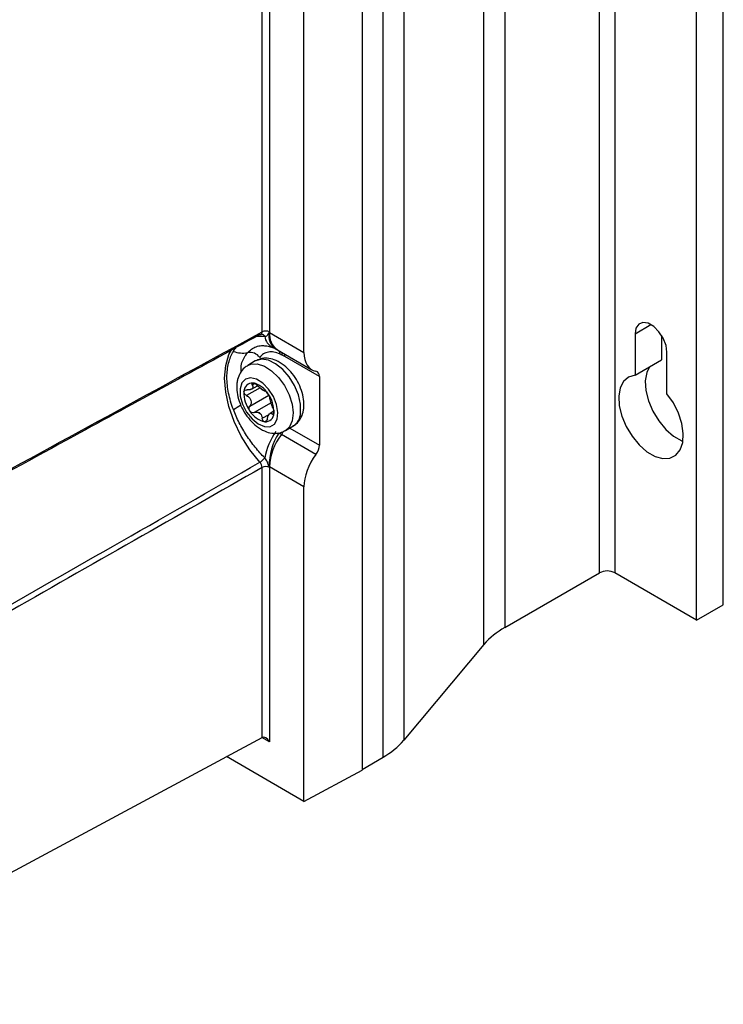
# Model space of a CAD drawing. Header units: millimetres. Extents: x -3.03 to 0.78, y -0.23 to 0.59.
# Tile 163 of 165: x 0.676 to 0.7414, y 0.2626 to 0.354. Entities that reach past the tile are written whole.
import ezdxf

# ---------------------------------------------------------------- set-up
doc = ezdxf.new("R2010")
doc.units = ezdxf.units.MM

msp = doc.modelspace()

# ---------------------------------------------------------------- linework, layer by layer
at = {"color": 7, "linetype": 'Continuous', "lineweight": 25}
for p, q in [((0.729878, 0.302685), (0.729878, 0.512536)), ((0.731292, 0.512536), (0.731292, 0.302685)), ((0.741368, 0.299725), (0.741368, 0.509576)), ((0.72107, 0.507451), (0.72107, 0.2976)), ((0.738893, 0.298297), (0.738893, 0.508148)), ((0.719135, 0.296028), (0.719135, 0.505879)), ((0.711699, 0.496986), (0.711699, 0.287135)), ((0.709765, 0.285563), (0.709765, 0.495414)), ((0.707811, 0.494287), (0.707811, 0.284364)), ((0.698526, 0.325052), (0.698526, 0.451271)), ((0.699227, 0.451268), (0.699227, 0.325049)), ((0.702415, 0.323154), (0.702415, 0.449481)), ((0.698485, 0.32484), (0.698474, 0.32484)), ((0.699225, 0.324995), (0.702415, 0.323154)), ((0.733166, 0.324875), (0.733166, 0.321033)), ((0.73564, 0.324724), (0.73564, 0.322461)), ((0.69995, 0.323393), (0.703153, 0.321544)), ((0.703854, 0.320901), (0.700639, 0.322757)), ((0.736135, 0.319318), (0.736135, 0.32316)), ((0.697899, 0.322356), (0.697192, 0.321948)), ((0.733166, 0.321033), (0.73564, 0.322461)), ((0.697559, 0.31974), (0.698106, 0.320055)), ((0.703854, 0.320901), (0.703854, 0.314527)), ((0.699614, 0.317684), (0.699265, 0.317482)), ((0.703535, 0.313669), (0.700325, 0.315522)), ((0.700692, 0.315886), (0.701399, 0.316294)), ((0.698526, 0.296381), (0.698526, 0.312459)), ((0.702415, 0.310669), (0.699225, 0.312511)), ((0.699227, 0.312456), (0.699227, 0.286986)), ((0.702415, 0.281463), (0.702415, 0.310669)), ((0.72107, 0.2976), (0.729878, 0.302685)), ((0.738893, 0.298297), (0.731292, 0.302685)), ((0.738893, 0.298297), (0.741368, 0.299725)), ((0.698526, 0.289439), (0.698526, 0.296381)), ((0.719135, 0.296028), (0.711699, 0.287135)), ((0.698526, 0.287398), (0.698526, 0.289439)), ((0.652436, 0.262617), (0.698526, 0.287398)), ((0.702415, 0.281463), (0.695217, 0.285619)), ((0.707811, 0.284436), (0.709765, 0.285563)), ((0.702415, 0.281463), (0.707811, 0.284364))]:
    msp.add_line(p, q, dxfattribs=at)
at = {"color": 9, "linetype": 'Continuous', "lineweight": 25}
for p, q in [((0.733166, 0.324875), (0.734651, 0.325732)), ((0.697847, 0.320255), (0.697611, 0.320119)), ((0.698336, 0.319852), (0.697094, 0.319135)), ((0.697388, 0.318163), (0.699153, 0.319182)), ((0.699361, 0.318474), (0.697797, 0.317571)), ((0.698546, 0.317032), (0.699174, 0.317394)), ((0.699472, 0.317423), (0.69962, 0.317509)), ((0.701096, 0.316119), (0.703854, 0.314527)), ((0.699227, 0.286986), (0.69852, 0.287394))]:
    msp.add_line(p, q, dxfattribs=at)
at = {"color": 7, "linetype": 'Continuous', "lineweight": 25, "flags": 128}
for points in [[(0.736135, 0.32316), (0.736046, 0.323798), (0.735788, 0.324463), (0.735393, 0.325074), (0.734908, 0.325557), (0.734393, 0.325855), (0.733908, 0.325931), (0.733513, 0.325776), (0.733255, 0.325409), (0.733166, 0.324875)], [(0.699792, 0.32348), (0.699728, 0.32351), (0.699713, 0.323516), (0.699688, 0.323526), (0.699683, 0.323528), (0.699683, 0.323528)], [(0.733166, 0.321033), (0.732565, 0.320861), (0.732095, 0.32046), (0.731783, 0.319853), (0.73165, 0.319078), (0.731703, 0.318185), (0.731939, 0.317227), (0.732344, 0.316265), (0.732892, 0.315359), (0.73355, 0.314565), (0.734276, 0.313932), (0.735025, 0.313499), (0.735751, 0.313294), (0.736409, 0.313329), (0.736957, 0.313602), (0.737362, 0.314097), (0.737598, 0.314781), (0.737651, 0.315614), (0.737518, 0.316542), (0.737206, 0.317509), (0.736736, 0.318454), (0.736135, 0.319318)], [(0.734513, 0.321811), (0.734258, 0.321281), (0.734125, 0.320507), (0.734178, 0.319613), (0.734414, 0.318656), (0.734819, 0.317694), (0.735367, 0.316788), (0.736025, 0.315993), (0.736751, 0.31536), (0.7375, 0.314928), (0.737615, 0.31488)], [(0.69648, 0.319772), (0.696505, 0.319086), (0.696717, 0.318338), (0.697094, 0.317608), (0.697594, 0.316976), (0.698164, 0.31651), (0.698741, 0.31626), (0.699264, 0.316255), (0.699674, 0.316493), (0.699929, 0.31695), (0.700001, 0.317576), (0.699881, 0.318303), (0.699582, 0.319052), (0.699138, 0.319742), (0.698595, 0.320299), (0.698014, 0.320661), (0.697456, 0.320791), (0.696983, 0.320673), (0.696645, 0.32032), (0.69648, 0.319772)]]:
    msp.add_lwpolyline(points, dxfattribs=at)
at = {"color": 9, "linetype": 'Continuous', "lineweight": 25, "flags": 128}
for points in [[(0.698322, 0.312947), (0.6974, 0.314104), (0.696596, 0.315382), (0.695939, 0.316736), (0.695453, 0.318116), (0.695154, 0.319474), (0.695053, 0.320761), (0.695154, 0.321932), (0.695453, 0.322944), (0.695773, 0.323536)], [(0.697196, 0.32195), (0.697487, 0.322069), (0.698081, 0.322093), (0.698739, 0.321882), (0.699412, 0.321451), (0.70005, 0.320833), (0.700606, 0.320072), (0.701038, 0.319225), (0.701315, 0.318356), (0.701416, 0.317528), (0.701334, 0.316803), (0.701074, 0.316235), (0.700675, 0.315876)], [(0.702105, 0.317557), (0.702096, 0.318341), (0.701905, 0.319197), (0.701547, 0.320063), (0.701048, 0.320875), (0.700445, 0.321571), (0.699784, 0.322101), (0.699112, 0.322425), (0.69848, 0.322519), (0.697935, 0.322376), (0.697899, 0.322356)]]:
    msp.add_lwpolyline(points, dxfattribs=at)
at = {"color": 9, "linetype": 'Continuous', "lineweight": 25}
for centre, radius, start, end in [((0.698456, 0.324486), 0.0003551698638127, 27.170738, 85.445002), ((0.700138, 0.324827), 0.0013777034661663, 187.447846, 242.992384), ((0.70063, 0.324692), 0.0014749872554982, 168.107556, 235.028434), ((0.700906, 0.32479), 0.0016927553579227, 173.043873, 235.643947), ((0.69947, 0.322949), 0.0007303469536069, 3.056798, 28.763665), ((0.699718, 0.322893), 0.0006895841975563, 359.533111, 22.720694), ((0.69994, 0.32277), 0.0006999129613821, 358.926236, 21.147714), ((0.689042, 0.329126), 0.0131868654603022, 301.151314, 304.707935), ((0.700558, 0.317593), 0.0015472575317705, 302.901233, 358.669843), ((0.698941, 0.316546), 0.0017217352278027, 323.489763, 334.743803)]:
    msp.add_arc(centre, radius, start, end, dxfattribs=at)
at = {"color": 7, "linetype": 'Continuous', "lineweight": 25}
for centre, radius, start, end in [((0.698873, 0.324364), 0.0007704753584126, 62.656484, 116.766219), ((0.696785, 0.325946), 0.0028530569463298, 251.170023, 277.979346), ((0.697403, 0.32201), 0.001133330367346, 36.463848, 101.283374), ((0.697636, 0.319522), 0.0007875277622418, 86.084172, 181.168694), ((0.697248, 0.318233), 0.0021212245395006, 30.51689, 77.990524), ((0.69965, 0.319372), 0.0028044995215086, 177.262504, 216.431014), ((0.697597, 0.318398), 0.0016094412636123, 50.661969, 57.845446), ((0.69902, 0.320374), 0.0008346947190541, 227.315783, 241.191632), ((0.696819, 0.317645), 0.0028044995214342, 357.262504, 36.431014), ((0.699221, 0.318784), 0.0021212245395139, 210.51689, 257.990524), ((0.697803, 0.316848), 0.000834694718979, 47.315783, 61.191632), ((0.699226, 0.318824), 0.0016094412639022, 230.661969, 237.845446), ((0.698833, 0.317495), 0.0007875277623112, 266.084172, 1.168694), ((0.705265, 0.312055), 0.0066222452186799, 145.45614, 168.656967), ((0.705019, 0.312561), 0.0058325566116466, 147.891652, 180.102741), ((0.70453, 0.31228), 0.0053100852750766, 142.36423, 177.503641), ((0.697497, 0.314306), 0.0015890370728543, 301.256158, 323.359456), ((0.698873, 0.311771), 0.0007704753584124, 62.656484, 116.766219), ((0.730585, 0.30132), 0.0015370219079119, 62.609672, 117.390328), ((0.724568, 0.29132), 0.0071887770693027, 119.119056, 139.088206), ((0.706266, 0.291843), 0.0071887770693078, 299.119056, 319.088206)]:
    msp.add_arc(centre, radius, start, end, dxfattribs=at)
for centre, major_axis, ratio, start_param, end_param in [((0.704934, 0.324558), (0.001796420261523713, 0.003004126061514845), 0.587369, 2.365149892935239, 3.346915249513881), ((0.703135, 0.3205), (0.0005132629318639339, 0.0008583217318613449), 0.587369, 5.506742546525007, 6.488507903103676), ((0.703135, 0.314125), (0.000513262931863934, 0.0008583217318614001), 0.587369, 4.524977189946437, 5.506742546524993), ((0.704934, 0.312073), (0.001796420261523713, 0.003004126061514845), 0.587369, 1.38338453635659, 2.365149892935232), ((0.698873, 0.286782), (-0.0003535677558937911, 0.0006123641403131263), 0.577335, 4.712348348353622, 6.265691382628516)]:
    msp.add_ellipse(centre, major_axis=major_axis, ratio=ratio, start_param=start_param, end_param=end_param, dxfattribs=at)
for points, knots in [([(0.6983218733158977, 0.3247999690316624), (0.692563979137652, 0.3216607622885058), (0.6868059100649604, 0.318520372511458), (0.6810476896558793, 0.3153789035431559), (0.6773317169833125, 0.3133516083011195), (0.6736156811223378, 0.311323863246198), (0.6698995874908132, 0.3092956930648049), (0.6655664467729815, 0.306930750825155), (0.6612332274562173, 0.3045652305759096), (0.656899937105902, 0.3021991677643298), (0.6516571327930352, 0.2993364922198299), (0.6464142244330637, 0.2964730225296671), (0.6411712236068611, 0.293608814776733)], [0.0004913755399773, 0.0004913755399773, 0.0004913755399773, 0.0004913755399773, 0.0245199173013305, 0.0245199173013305, 0.0245199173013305, 0.0400263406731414, 0.0400263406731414, 0.0400263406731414, 0.0581075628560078, 0.0581075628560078, 0.0581075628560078, 0.0799838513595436, 0.0799838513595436, 0.0799838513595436, 0.0799838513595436]), ([(0.6983218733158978, 0.3247999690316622), (0.6983307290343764, 0.3247999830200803), (0.6983485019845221, 0.3248000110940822), (0.6983737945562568, 0.324804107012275), (0.6983978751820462, 0.3248109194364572), (0.6984125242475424, 0.3248181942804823), (0.6984197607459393, 0.3248217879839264)], [0, 0, 0, 0, 0.2475106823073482, 0.4967406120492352, 0.7513946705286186, 1, 1, 1, 1]), ([(0.6984221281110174, 0.3248170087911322), (0.6984340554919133, 0.3248245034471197), (0.6984602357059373, 0.3248409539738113), (0.6984691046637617, 0.324839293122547), (0.6984739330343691, 0.3248383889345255)], [0, 0, 0, 0, 0.4555876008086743, 1, 1, 1, 1]), ([(0.6987724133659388, 0.3246479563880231), (0.698873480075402, 0.3246437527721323), (0.6989601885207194, 0.3246784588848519), (0.6990560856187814, 0.3247793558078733), (0.6990824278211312, 0.3248216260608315), (0.6991146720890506, 0.3248930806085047), (0.6991240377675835, 0.3249185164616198), (0.699145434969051, 0.3249681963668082), (0.6991591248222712, 0.3249954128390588), (0.6991866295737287, 0.3249963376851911)], [0, 0, 0, 0, 0.500000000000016, 0.500000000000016, 0.7500000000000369, 0.7500000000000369, 0.8750000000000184, 0.8750000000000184, 1, 1, 1, 1]), ([(0.6988424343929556, 0.3237687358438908), (0.6989203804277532, 0.3237657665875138), (0.6991026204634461, 0.3237588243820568), (0.6993664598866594, 0.3236525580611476), (0.6995174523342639, 0.3235917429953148)], [0, 0, 0, 0, 0.4277108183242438, 1, 1, 1, 1]), ([(0.6958640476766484, 0.3178410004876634), (0.6957672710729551, 0.3180991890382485), (0.6956816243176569, 0.3183562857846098), (0.6955329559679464, 0.3188686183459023), (0.6954699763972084, 0.3191241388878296), (0.6953691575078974, 0.319625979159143), (0.6953310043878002, 0.3198732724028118), (0.6952798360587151, 0.3203608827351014), (0.6952669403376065, 0.320601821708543), (0.6952671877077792, 0.3210678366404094), (0.6952801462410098, 0.3212939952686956), (0.6953314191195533, 0.3217325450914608), (0.6953700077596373, 0.3219459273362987), (0.6955221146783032, 0.322556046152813), (0.6956704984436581, 0.3229221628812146), (0.6958640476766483, 0.3232461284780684)], [0, 0, 0, 0, 0.1250000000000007, 0.1250000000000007, 0.2500000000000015, 0.2500000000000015, 0.3750000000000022, 0.3750000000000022, 0.500000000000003, 0.500000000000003, 0.6250000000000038, 0.6250000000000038, 0.7500000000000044, 0.7500000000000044, 1, 1, 1, 1]), ([(0.7001997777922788, 0.3229878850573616), (0.7000054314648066, 0.3230788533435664), (0.6998172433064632, 0.3231399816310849), (0.6994528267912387, 0.3232042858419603), (0.699275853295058, 0.3232064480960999), (0.6989524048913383, 0.3231517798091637), (0.6988022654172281, 0.3230949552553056), (0.6985330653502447, 0.3229267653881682), (0.698415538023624, 0.3228170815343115), (0.6983141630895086, 0.3226831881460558)], [0, 0, 0, 0, 0.25, 0.25, 0.5, 0.5, 0.75, 0.75, 1, 1, 1, 1]), ([(0.699516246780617, 0.3236008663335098), (0.6995692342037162, 0.3235766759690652), (0.6996256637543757, 0.3235509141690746), (0.6996825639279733, 0.3235286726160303), (0.6996865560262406, 0.3235271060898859), (0.6996872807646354, 0.3235268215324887), (0.6996874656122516, 0.3235267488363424), (0.6996874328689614, 0.3235267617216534), (0.6996874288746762, 0.3235267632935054)], [0, 0, 0, 0, 0.9197466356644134, 0.9794944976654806, 0.9914463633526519, 0.9966825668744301, 0.9995953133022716, 1, 1, 1, 1]), ([(0.6997843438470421, 0.3234834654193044), (0.6997920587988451, 0.3234795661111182), (0.6998568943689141, 0.3234467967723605), (0.6999000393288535, 0.3234204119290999), (0.699938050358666, 0.3233971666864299)], [0, 0, 0, 0, 0.1189925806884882, 1, 1, 1, 1]), ([(0.6972132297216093, 0.3219256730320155), (0.697100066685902, 0.3218656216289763), (0.6967996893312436, 0.3217062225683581), (0.6964685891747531, 0.3212478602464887), (0.696262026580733, 0.3207465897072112), (0.6962116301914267, 0.320412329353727), (0.6961936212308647, 0.3202928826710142)], [0, 0, 0, 0, 0.1915094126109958, 0.5083381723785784, 0.8243064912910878, 1, 1, 1, 1]), ([(0.7023967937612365, 0.3179490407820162), (0.7024070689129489, 0.3180992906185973), (0.7024350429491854, 0.3185083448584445), (0.7023288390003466, 0.3192168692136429), (0.7020482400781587, 0.3200447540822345), (0.7016154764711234, 0.3208360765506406), (0.7010593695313, 0.3215393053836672), (0.7004014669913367, 0.3221107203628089), (0.699702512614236, 0.3224831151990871), (0.6990110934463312, 0.3226308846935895), (0.6984046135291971, 0.3225978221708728), (0.6980745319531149, 0.3224281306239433), (0.6979317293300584, 0.322354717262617)], [0, 0, 0, 0, 0.063697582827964, 0.1734162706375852, 0.2842502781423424, 0.3950296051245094, 0.5065419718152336, 0.6200244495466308, 0.7372424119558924, 0.8363243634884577, 0.9291892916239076, 1, 1, 1, 1]), ([(0.6961936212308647, 0.3202928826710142), (0.6961833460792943, 0.3201426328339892), (0.6961553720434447, 0.3197335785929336), (0.6962615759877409, 0.3190250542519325), (0.696542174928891, 0.318197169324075), (0.6969749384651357, 0.3174058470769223), (0.6975310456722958, 0.3167026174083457), (0.6981889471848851, 0.3161312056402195), (0.6988879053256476, 0.3157587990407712), (0.6995793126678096, 0.3156110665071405), (0.7001851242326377, 0.3156439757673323), (0.7005146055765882, 0.3158133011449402), (0.7006567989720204, 0.3158863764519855)], [0, 0, 0, 0, 0.0637170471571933, 0.1734692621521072, 0.2843371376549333, 0.3951503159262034, 0.5066967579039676, 0.6202139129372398, 0.737467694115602, 0.8365799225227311, 0.929473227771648, 0.9999999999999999, 0.9999999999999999, 0.9999999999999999, 0.9999999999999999]), ([(0.6976110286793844, 0.3201194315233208), (0.697649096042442, 0.3200528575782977), (0.6976716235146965, 0.3199892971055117), (0.6976752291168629, 0.319872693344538), (0.6976549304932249, 0.3198198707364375), (0.6975681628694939, 0.3197371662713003), (0.6975012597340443, 0.3197068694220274), (0.6973424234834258, 0.3196755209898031), (0.6972515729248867, 0.3196739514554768), (0.6971565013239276, 0.3196861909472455)], [0, 0, 0, 0, 0.25, 0.25, 0.5, 0.5, 0.75, 0.75, 1, 1, 1, 1]), ([(0.6976896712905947, 0.320308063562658), (0.6976339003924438, 0.3203129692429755), (0.6975960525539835, 0.3202948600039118), (0.6975689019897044, 0.3202247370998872), (0.6975795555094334, 0.3201744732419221), (0.6976110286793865, 0.320119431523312)], [0, 0, 0, 0, 0.5, 0.5, 1, 1, 1, 1]), ([(0.6980826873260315, 0.3200779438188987), (0.6980254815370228, 0.3201352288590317), (0.697957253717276, 0.3201903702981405), (0.6978166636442, 0.3202750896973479), (0.6977454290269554, 0.3203031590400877), (0.6976896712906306, 0.3203080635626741)], [0, 0, 0, 0, 0.5, 0.5, 1, 1, 1, 1]), ([(0.6970937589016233, 0.3191353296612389), (0.697018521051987, 0.3191755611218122), (0.6969528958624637, 0.319233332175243), (0.6968632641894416, 0.319366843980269), (0.6968410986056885, 0.3194410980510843), (0.6968485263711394, 0.3195063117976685)], [0, 0, 0, 0, 0.5, 0.5, 1, 1, 1, 1]), ([(0.6968485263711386, 0.31950631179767), (0.6968559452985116, 0.319571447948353), (0.6968922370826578, 0.319624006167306), (0.6970043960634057, 0.3196866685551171), (0.6970778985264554, 0.319696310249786), (0.6971565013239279, 0.3196861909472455)], [0, 0, 0, 0, 0.5, 0.5, 1, 1, 1, 1]), ([(0.6970937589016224, 0.31913532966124), (0.6971846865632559, 0.3190867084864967), (0.6972683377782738, 0.319024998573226), (0.6974066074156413, 0.3188758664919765), (0.697460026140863, 0.3187877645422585), (0.6975162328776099, 0.3186021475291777), (0.6975193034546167, 0.3185037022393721), (0.697481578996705, 0.3183207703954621), (0.6974421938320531, 0.3182363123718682), (0.6973881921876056, 0.3181629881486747)], [0, 0, 0, 0, 0.25, 0.25, 0.5, 0.5, 0.75, 0.75, 1, 1, 1, 1]), ([(0.6988316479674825, 0.3195388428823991), (0.6988520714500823, 0.3195402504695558), (0.6988870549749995, 0.3195211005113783), (0.6989749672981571, 0.3194413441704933), (0.6990273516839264, 0.3193804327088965), (0.6990756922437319, 0.319310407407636)], [0, 0, 0, 0, 0.5, 0.5, 1, 1, 1, 1]), ([(0.6990756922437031, 0.3193104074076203), (0.699124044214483, 0.3192403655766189), (0.6991660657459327, 0.3191647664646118), (0.6992236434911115, 0.3190336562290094), (0.6992386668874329, 0.318980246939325), (0.6992405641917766, 0.3189464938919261)], [0, 0, 0, 0, 0.5, 0.5, 1, 1, 1, 1]), ([(0.6995349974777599, 0.3179741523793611), (0.6995003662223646, 0.3180552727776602), (0.6994671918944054, 0.3181461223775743), (0.699402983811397, 0.3183380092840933), (0.6993717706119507, 0.3184389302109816), (0.699315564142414, 0.3186245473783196), (0.69929028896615, 0.3187101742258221), (0.6992539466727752, 0.3188503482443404), (0.6992428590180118, 0.3189056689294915), (0.6992405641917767, 0.3189464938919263)], [0, 0, 0, 0, 0.25, 0.25, 0.5, 0.5, 0.75, 0.75, 1, 1, 1, 1]), ([(0.6987724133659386, 0.3133572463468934), (0.6984683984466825, 0.3136643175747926), (0.6981745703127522, 0.3139930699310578), (0.6976079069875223, 0.3146954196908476), (0.697341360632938, 0.3150612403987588), (0.69684321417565, 0.3158226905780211), (0.6966114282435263, 0.3162196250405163), (0.6963030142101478, 0.3168205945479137), (0.696206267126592, 0.3170225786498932), (0.6960252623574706, 0.3174300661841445), (0.6959408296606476, 0.3176361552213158), (0.6958640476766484, 0.3178410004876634)], [0, 0, 0, 0, 0.2499999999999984, 0.2499999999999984, 0.4999999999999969, 0.4999999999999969, 0.7499999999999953, 0.7499999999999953, 0.8749999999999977, 0.8749999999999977, 1, 1, 1, 1]), ([(0.6973934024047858, 0.3177069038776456), (0.6973450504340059, 0.317776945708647), (0.6973189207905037, 0.3178617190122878), (0.6973184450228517, 0.3180257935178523), (0.6973435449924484, 0.318102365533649), (0.6973881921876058, 0.3181629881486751)], [0, 0, 0, 0, 0.5, 0.5, 1, 1, 1, 1]), ([(0.6977971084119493, 0.3175706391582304), (0.6977300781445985, 0.3175423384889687), (0.6976550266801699, 0.3175384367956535), (0.6975099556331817, 0.3175854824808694), (0.6974418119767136, 0.3176367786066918), (0.697393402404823, 0.3177069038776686)], [0, 0, 0, 0, 0.5, 0.5, 1, 1, 1, 1]), ([(0.699017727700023, 0.3169900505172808), (0.6990359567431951, 0.3170891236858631), (0.6990639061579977, 0.3171818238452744), (0.699134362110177, 0.3173411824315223), (0.6991768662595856, 0.317406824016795), (0.6992636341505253, 0.3174895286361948), (0.6993083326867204, 0.317507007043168), (0.6993931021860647, 0.317495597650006), (0.6994334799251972, 0.3174680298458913), (0.6994722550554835, 0.3174232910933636)], [0, 0, 0, 0, 0.25, 0.25, 0.5, 0.5, 0.75, 0.75, 1, 1, 1, 1]), ([(0.6996205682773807, 0.3175109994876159), (0.699613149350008, 0.3174458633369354), (0.699592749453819, 0.3174024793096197), (0.6995376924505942, 0.3173727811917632), (0.6995043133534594, 0.3173863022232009), (0.6994722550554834, 0.3174232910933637)], [0, 0, 0, 0, 0.5, 0.5, 1, 1, 1, 1]), ([(0.6995349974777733, 0.3179741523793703), (0.6995636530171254, 0.3179070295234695), (0.6995892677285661, 0.317826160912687), (0.6996218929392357, 0.3176597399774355), (0.6996279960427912, 0.3175762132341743), (0.6996205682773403, 0.3175109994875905)], [0, 0, 0, 0, 0.5, 0.5, 1, 1, 1, 1]), ([(0.7013524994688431, 0.3163012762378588), (0.7014744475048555, 0.3163656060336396), (0.7017839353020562, 0.3165288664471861), (0.7021221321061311, 0.3169936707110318), (0.7023283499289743, 0.3174953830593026), (0.7023787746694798, 0.3178296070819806), (0.7023967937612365, 0.3179490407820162)], [0, 0, 0, 0, 0.2030720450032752, 0.5153696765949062, 0.8268191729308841, 1, 1, 1, 1]), ([(0.6987794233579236, 0.3167092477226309), (0.6987236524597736, 0.3167141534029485), (0.698669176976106, 0.3167509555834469), (0.6985850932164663, 0.3168688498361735), (0.6985567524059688, 0.3169473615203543), (0.6985460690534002, 0.3170315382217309)], [0, 0, 0, 0, 0.5, 0.5, 1, 1, 1, 1]), ([(0.6990177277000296, 0.3169900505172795), (0.6990026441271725, 0.3169080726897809), (0.6989732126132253, 0.3168348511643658), (0.698889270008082, 0.3167319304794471), (0.6988352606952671, 0.3167043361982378), (0.6987794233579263, 0.3167092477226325)], [0, 0, 0, 0, 0.5, 0.5, 1, 1, 1, 1]), ([(0.6449168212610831, 0.282486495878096), (0.6538473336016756, 0.2875744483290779), (0.6627775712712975, 0.2926648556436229), (0.6717074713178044, 0.2977580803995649), (0.6760199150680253, 0.3002177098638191), (0.6803322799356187, 0.3026779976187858), (0.6846445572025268, 0.3051389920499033), (0.6892037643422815, 0.3077409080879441), (0.6937628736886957, 0.3103436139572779), (0.6983218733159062, 0.312947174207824)], [0, 0, 0, 0, 0.0372626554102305, 0.0372626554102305, 0.0372626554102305, 0.0552576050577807, 0.0552576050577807, 0.0552576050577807, 0.0742829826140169, 0.0742829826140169, 0.0742829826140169, 0.0742829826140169]), ([(0.69852594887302, 0.3124594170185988), (0.6985267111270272, 0.3125376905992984), (0.6985076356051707, 0.3126255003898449), (0.6984361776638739, 0.3127965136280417), (0.6983837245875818, 0.3128794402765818), (0.6983218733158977, 0.3129471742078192)], [0, 0, 0, 0, 0.5, 0.5, 1, 1, 1, 1]), ([(0.6991866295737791, 0.3125504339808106), (0.6991589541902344, 0.312577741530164), (0.6991453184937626, 0.3126157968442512), (0.699123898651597, 0.3126862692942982), (0.6991145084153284, 0.3127217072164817), (0.6990820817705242, 0.3128287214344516), (0.6990561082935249, 0.3128998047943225), (0.6989922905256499, 0.3130398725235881), (0.6989539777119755, 0.3131099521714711), (0.6988694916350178, 0.3132400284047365), (0.6988231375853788, 0.3133008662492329), (0.6987724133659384, 0.3133572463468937)], [0, 0, 0, 0, 0.1249999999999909, 0.1249999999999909, 0.2499999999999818, 0.2499999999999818, 0.4999999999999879, 0.4999999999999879, 0.7499999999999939, 0.7499999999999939, 1, 1, 1, 1]), ([(0.69852594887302, 0.312459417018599), (0.6945671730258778, 0.3102025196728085), (0.6906083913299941, 0.3079462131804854), (0.6866496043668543, 0.3056904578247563), (0.6784963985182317, 0.3010446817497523), (0.6703431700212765, 0.2964012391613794), (0.6621899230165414, 0.2917598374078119), (0.6564597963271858, 0.2884978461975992), (0.6507296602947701, 0.2852368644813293), (0.6449995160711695, 0.2819768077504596)], [0.000491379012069, 0.000491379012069, 0.000491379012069, 0.000491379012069, 0.0170024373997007, 0.0170024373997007, 0.0170024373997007, 0.0510073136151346, 0.0510073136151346, 0.0510073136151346, 0.0749060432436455, 0.0749060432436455, 0.0749060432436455, 0.0749060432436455])]:
    msp.add_open_spline(points, degree=3, knots=knots, dxfattribs=at)
for points in [[(0.6412318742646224, 0.2937974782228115), (0.6603300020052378, 0.3042269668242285), (0.6794280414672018, 0.314646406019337), (0.69852594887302, 0.3250521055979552)], [(0.6991866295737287, 0.324996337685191), (0.6991999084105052, 0.3249967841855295), (0.6992129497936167, 0.3249961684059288), (0.699225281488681, 0.3249954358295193)], [(0.6992268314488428, 0.325048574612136), (0.6992268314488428, 0.3250305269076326), (0.6992263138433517, 0.3250128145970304), (0.699225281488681, 0.3249954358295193)], [(0.7004076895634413, 0.3228878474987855), (0.7003380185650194, 0.3229264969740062), (0.700269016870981, 0.3229554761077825), (0.7001997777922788, 0.3229878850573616)], [(0.700639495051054, 0.3227566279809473), (0.7005622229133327, 0.3228012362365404), (0.7004849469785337, 0.3228449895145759), (0.7004076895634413, 0.3228878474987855)], [(0.6984537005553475, 0.3197601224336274), (0.6983273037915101, 0.3198556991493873), (0.6981947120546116, 0.3199657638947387), (0.6980826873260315, 0.3200779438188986)], [(0.6988316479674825, 0.3195388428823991), (0.6987916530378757, 0.3195360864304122), (0.6987223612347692, 0.3195713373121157), (0.6986173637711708, 0.3196423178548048)], [(0.6977971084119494, 0.3175706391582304), (0.6979282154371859, 0.3176259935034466), (0.6980743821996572, 0.3176351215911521), (0.6982052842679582, 0.3175790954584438)], [(0.6983689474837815, 0.3174612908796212), (0.6984694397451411, 0.3173507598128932), (0.6985251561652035, 0.3171963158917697), (0.6985460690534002, 0.3170315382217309)], [(0.7003252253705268, 0.315522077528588), (0.7002441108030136, 0.3155689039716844), (0.7001619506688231, 0.315615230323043), (0.700078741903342, 0.3156610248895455)], [(0.699225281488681, 0.3125108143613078), (0.6992129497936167, 0.3125243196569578), (0.6991999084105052, 0.3125373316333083), (0.6991866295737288, 0.3125504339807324)], [(0.699225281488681, 0.3125108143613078), (0.699226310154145, 0.3124923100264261), (0.6992268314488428, 0.3124739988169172), (0.6992268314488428, 0.3124558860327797)]]:
    msp.add_open_spline(points, degree=3, dxfattribs=at)
at = {"color": 9, "linetype": 'Continuous', "lineweight": 25}
for points, knots in [([(0.6980533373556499, 0.3246535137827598), (0.6980556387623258, 0.3246538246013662), (0.6981332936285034, 0.3246643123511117), (0.6982919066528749, 0.324669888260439), (0.6985288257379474, 0.3246701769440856), (0.6986911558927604, 0.3246553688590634), (0.6987724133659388, 0.3246479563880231)], [0, 0, 0, 0, 0.0100247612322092, 0.3382589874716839, 0.6687528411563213, 1, 1, 1, 1]), ([(0.6984197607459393, 0.3248217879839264), (0.6984199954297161, 0.3248218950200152), (0.6984275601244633, 0.3248253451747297), (0.6984408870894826, 0.3248349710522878), (0.6984595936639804, 0.3248508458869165), (0.6984762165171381, 0.3248701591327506), (0.6984906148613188, 0.324892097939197), (0.6985025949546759, 0.3249164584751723), (0.6985122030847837, 0.3249430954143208), (0.6985194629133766, 0.3249722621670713), (0.6985237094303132, 0.3250007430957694), (0.6985258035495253, 0.3250274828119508), (0.6985259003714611, 0.3250438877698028), (0.69852594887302, 0.3250521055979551)], [0, 0, 0, 0, 0.0033167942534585, 0.1069121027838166, 0.211227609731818, 0.3178148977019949, 0.4251872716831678, 0.5287807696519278, 0.6330944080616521, 0.7396790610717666, 0.8470482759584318, 0.9233810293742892, 1, 1, 1, 1]), ([(0.6971809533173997, 0.3231210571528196), (0.6972960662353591, 0.3232379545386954), (0.6975296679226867, 0.3234751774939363), (0.6979719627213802, 0.323691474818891), (0.6984145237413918, 0.3238007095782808), (0.698716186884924, 0.3237782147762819), (0.6988424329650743, 0.3237688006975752)], [0, 0, 0, 0, 0.2679172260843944, 0.543691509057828, 0.8090348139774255, 1, 1, 1, 1]), ([(0.6958640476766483, 0.3232461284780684), (0.6958708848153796, 0.3232574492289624), (0.6959303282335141, 0.3233558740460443), (0.6960071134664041, 0.323475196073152), (0.696087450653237, 0.323570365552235), (0.69610463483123, 0.3235907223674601)], [0, 0, 0, 0, 0.0926971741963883, 0.8059273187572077, 1, 1, 1, 1]), ([(0.6965930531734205, 0.3213631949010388), (0.696583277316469, 0.3214939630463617), (0.6965398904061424, 0.3220743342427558), (0.6968250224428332, 0.3226517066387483), (0.6971095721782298, 0.3230269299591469), (0.6971809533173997, 0.3231210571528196)], [0, 0, 0, 0, 0.1789079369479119, 0.7940237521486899, 1, 1, 1, 1])]:
    msp.add_open_spline(points, degree=3, knots=knots, dxfattribs=at)

doc.saveas('drawing.dxf')
